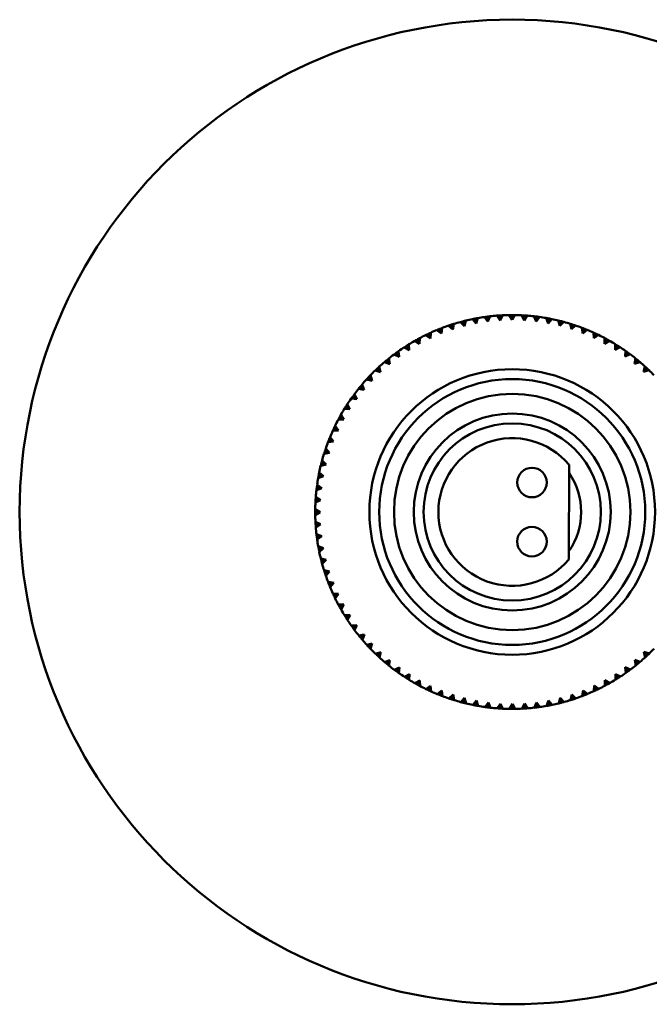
# Model space of a CAD drawing. Header units: millimetres. Extents: x 122 to 1973, y 56 to 2939.
# Tile 15 of 29: x 540 to 604, y 322 to 422. Entities that reach past the tile are written whole.
import ezdxf

# ---------------------------------------------------------------- set-up
doc = ezdxf.new("R2010")
doc.units = ezdxf.units.MM
doc.header["$LTSCALE"] = 10
doc.layers.add('Widoczne (ISO)', color=7, linetype='Continuous', lineweight=50)

msp = doc.modelspace()

# ---------------------------------------------------------------- linework, layer by layer
at = {"layer": 'Widoczne (ISO)'}
for p, q in [((585.55, 391.05), (585.4, 390.5)), ((586.59, 390.77), (586.22, 391.2)), ((586.5, 391.26), (586.59, 390.77)), ((586.78, 391.31), (586.59, 390.77)), ((587.8, 390.96), (587.46, 391.42)), ((587.74, 391.46), (587.8, 390.96)), ((588.03, 391.49), (587.8, 390.96)), ((589.02, 391.08), (588.7, 391.56)), ((588.99, 391.58), (589.02, 391.08)), ((589.28, 391.59), (589.02, 391.08)), ((590.25, 391.12), (589.96, 391.61)), ((590.53, 391.62), (590.25, 391.12)), ((590.25, 391.12), (590.25, 391.62)), ((591.47, 391.08), (591.22, 391.59)), ((591.5, 391.58), (591.47, 391.08)), ((591.79, 391.56), (591.47, 391.08)), ((592.69, 390.97), (592.47, 391.5)), ((592.75, 391.46), (592.69, 390.97)), ((593.04, 391.42), (592.69, 390.97)), ((593.9, 390.77), (593.71, 391.32)), ((594, 391.27), (593.9, 390.77)), ((594.28, 391.21), (593.9, 390.77)), ((595.1, 390.51), (594.94, 391.06)), ((583.07, 389.74), (582.62, 390.1)), ((582.89, 390.21), (583.07, 389.74)), ((583.15, 390.31), (583.07, 389.74)), ((584.22, 390.16), (583.8, 390.54)), ((584.07, 390.63), (584.22, 390.16)), ((584.34, 390.72), (584.22, 390.16)), ((585.4, 390.5), (585, 390.91)), ((585.27, 390.98), (585.4, 390.5)), ((595.22, 390.99), (595.1, 390.51)), ((595.5, 390.92), (595.1, 390.51)), ((596.27, 390.17), (596.15, 390.73)), ((596.43, 390.64), (596.27, 390.17)), ((596.7, 390.55), (596.27, 390.17)), ((597.43, 389.75), (597.34, 390.32)), ((597.61, 390.22), (597.43, 389.75)), ((597.88, 390.11), (597.43, 389.75)), ((580.61, 389.14), (580.86, 388.7)), ((580.87, 389.27), (580.86, 388.7)), ((581.95, 389.25), (581.47, 389.58)), ((581.73, 389.71), (581.95, 389.25)), ((581.99, 389.83), (581.95, 389.25)), ((598.55, 389.27), (598.5, 389.84)), ((598.76, 389.72), (598.55, 389.27)), ((599.02, 389.6), (598.55, 389.27)), ((599.64, 388.71), (599.63, 389.29)), ((599.88, 389.15), (599.64, 388.71)), ((600.14, 389.01), (599.64, 388.71)), ((579.8, 388.07), (579.29, 388.34)), ((579.53, 388.49), (579.8, 388.07)), ((579.78, 388.65), (579.8, 388.07)), ((580.86, 388.7), (580.36, 388.99)), ((600.7, 388.09), (600.72, 388.66)), ((600.97, 388.51), (600.7, 388.09)), ((601.21, 388.36), (600.7, 388.09)), ((577.5, 387.02), (577.82, 386.63)), ((577.73, 387.2), (577.82, 386.63)), ((578.79, 387.38), (578.26, 387.62)), ((578.49, 387.79), (578.79, 387.38)), ((578.73, 387.96), (578.79, 387.38)), ((601.71, 387.4), (601.77, 387.97)), ((602.01, 387.81), (601.71, 387.4)), ((602.24, 387.64), (601.71, 387.4)), ((602.68, 386.65), (602.78, 387.22)), ((603, 387.04), (602.68, 386.65)), ((576.56, 386.19), (576.9, 385.82)), ((576.77, 386.38), (576.9, 385.82)), ((577.82, 386.63), (577.28, 386.83)), ((603.22, 386.85), (602.68, 386.65)), ((603.6, 385.84), (603.73, 386.4)), ((603.94, 386.21), (603.6, 385.84)), ((604.15, 386.01), (603.6, 385.84)), ((576.04, 384.95), (575.48, 385.08)), ((575.67, 385.3), (576.04, 384.95)), ((575.87, 385.5), (576.04, 384.95)), ((576.9, 385.82), (576.35, 385.99)), ((575.23, 384.03), (574.66, 384.13)), ((574.84, 384.35), (575.23, 384.03)), ((575.03, 384.57), (575.23, 384.03)), ((574.48, 383.07), (573.91, 383.13)), ((574.07, 383.36), (574.48, 383.07)), ((574.24, 383.59), (574.48, 383.07)), ((573.79, 382.05), (573.22, 382.08)), ((573.37, 382.32), (573.79, 382.05)), ((573.52, 382.56), (573.79, 382.05)), ((572.73, 381.24), (573.17, 381)), ((572.87, 381.49), (573.17, 381)), ((572.16, 380.12), (572.61, 379.91)), ((572.28, 380.38), (572.61, 379.91)), ((573.17, 381), (572.59, 380.98)), ((571.77, 379.23), (572.13, 378.78)), ((572.61, 379.91), (572.04, 379.86)), ((571.33, 378.05), (571.71, 377.63)), ((572.13, 378.78), (571.56, 378.7)), ((571.66, 378.96), (572.13, 378.78)), ((571.71, 377.63), (571.15, 377.51)), ((571.24, 377.78), (571.71, 377.63)), ((571.37, 376.45), (570.82, 376.3)), ((570.89, 376.57), (571.37, 376.45)), ((570.96, 376.85), (571.37, 376.45)), ((596.03, 376.41), (596.01, 366.8)), ((571.11, 375.26), (570.56, 375.07)), ((570.62, 375.35), (571.11, 375.26)), ((570.67, 375.63), (571.11, 375.26)), ((570.92, 374.05), (570.39, 373.82)), ((570.42, 374.11), (570.92, 374.05)), ((570.46, 374.39), (570.92, 374.05)), ((570.32, 373.14), (570.8, 372.83)), ((570.8, 372.83), (570.29, 372.57)), ((570.3, 372.86), (570.8, 372.83)), ((570.26, 371.6), (570.76, 371.6)), ((570.27, 371.89), (570.76, 371.6)), ((570.76, 371.6), (570.27, 371.31)), ((570.29, 370.63), (570.8, 370.38)), ((570.3, 370.34), (570.8, 370.38)), ((570.8, 370.38), (570.32, 370.06)), ((570.39, 369.38), (570.92, 369.16)), ((570.42, 369.09), (570.92, 369.16)), ((570.92, 369.16), (570.46, 368.81)), ((570.57, 368.14), (571.11, 367.95)), ((570.62, 367.85), (571.11, 367.95)), ((571.11, 367.95), (570.68, 367.57)), ((570.83, 366.91), (571.38, 366.75)), ((570.9, 366.63), (571.38, 366.75)), ((571.38, 366.75), (570.97, 366.35)), ((571.16, 365.7), (571.72, 365.58)), ((571.25, 365.42), (571.72, 365.58)), ((571.72, 365.58), (571.34, 365.15)), ((571.57, 364.51), (572.14, 364.42)), ((571.67, 364.24), (572.14, 364.42)), ((572.14, 364.42), (571.78, 363.97)), ((572.05, 363.35), (572.63, 363.3)), ((572.17, 363.09), (572.63, 363.3)), ((572.63, 363.3), (572.3, 362.83)), ((572.61, 362.22), (573.18, 362.21)), ((572.75, 361.97), (573.18, 362.21)), ((573.18, 362.21), (572.89, 361.72)), ((573.23, 361.13), (573.81, 361.15)), ((573.39, 360.89), (573.81, 361.15)), ((573.81, 361.15), (573.54, 360.65)), ((573.93, 360.08), (574.5, 360.14)), ((574.09, 359.85), (574.5, 360.14)), ((574.5, 360.14), (574.26, 359.62)), ((574.68, 359.08), (575.25, 359.17)), ((574.86, 358.86), (575.25, 359.17)), ((575.25, 359.17), (575.05, 358.64)), ((575.5, 358.12), (576.06, 358.26)), ((575.7, 357.91), (576.06, 358.26)), ((576.06, 358.26), (575.89, 357.71)), ((576.38, 357.22), (576.93, 357.39)), ((576.59, 357.03), (576.93, 357.39)), ((576.93, 357.39), (576.8, 356.83)), ((603.97, 357.05), (603.62, 357.41)), ((603.76, 356.85), (603.62, 357.41)), ((603.62, 357.41), (604.18, 357.25)), ((577.31, 356.38), (577.85, 356.58)), ((577.53, 356.2), (577.85, 356.58)), ((577.85, 356.58), (577.75, 356.01)), ((603.03, 356.22), (602.71, 356.6)), ((602.8, 356.04), (602.71, 356.6)), ((602.71, 356.6), (603.25, 356.4)), ((578.29, 355.6), (578.82, 355.83)), ((578.52, 355.43), (578.82, 355.83)), ((578.82, 355.83), (578.76, 355.26)), ((579.32, 354.88), (579.83, 355.14)), ((579.56, 354.72), (579.83, 355.14)), ((579.83, 355.14), (579.81, 354.57)), ((600.99, 354.74), (600.73, 355.16)), ((600.75, 354.59), (600.73, 355.16)), ((600.73, 355.16), (601.24, 354.9)), ((602.03, 355.45), (601.74, 355.85)), ((601.8, 355.28), (601.74, 355.85)), ((601.74, 355.85), (602.26, 355.62)), ((580.39, 354.22), (580.88, 354.52)), ((580.64, 354.08), (580.88, 354.52)), ((580.88, 354.52), (580.9, 353.95)), ((599.66, 353.96), (599.67, 354.54)), ((599.91, 354.1), (599.67, 354.54)), ((599.67, 354.54), (600.16, 354.24)), ((581.5, 353.64), (581.98, 353.97)), ((581.76, 353.51), (581.98, 353.97)), ((581.98, 353.97), (582.02, 353.39)), ((582.65, 353.12), (583.1, 353.48)), ((582.92, 353.02), (583.1, 353.48)), ((583.1, 353.48), (583.19, 352.91)), ((583.83, 352.68), (584.25, 353.07)), ((584.1, 352.59), (584.25, 353.07)), ((584.25, 353.07), (584.37, 352.5)), ((596.19, 352.51), (596.31, 353.08)), ((596.46, 352.6), (596.31, 353.08)), ((596.31, 353.08), (596.73, 352.69)), ((597.37, 352.92), (597.46, 353.49)), ((597.64, 353.03), (597.46, 353.49)), ((597.46, 353.49), (597.91, 353.14)), ((598.53, 353.41), (598.58, 353.98)), ((598.79, 353.53), (598.58, 353.98)), ((598.58, 353.98), (599.05, 353.65)), ((585.03, 352.31), (585.43, 352.73)), ((585.31, 352.24), (585.43, 352.73)), ((585.43, 352.73), (585.59, 352.17)), ((586.25, 352.02), (586.63, 352.46)), ((586.53, 351.97), (586.63, 352.46)), ((586.63, 352.46), (586.82, 351.92)), ((587.49, 351.81), (587.84, 352.27)), ((587.77, 351.77), (587.84, 352.27)), ((587.84, 352.27), (588.06, 351.74)), ((588.74, 351.68), (589.06, 352.15)), ((589.02, 351.66), (589.06, 352.15)), ((589.06, 352.15), (589.31, 351.64)), ((589.99, 351.62), (590.28, 352.12)), ((590.28, 351.62), (590.28, 352.12)), ((590.28, 352.12), (590.57, 351.62)), ((591.25, 351.64), (591.5, 352.16)), ((591.54, 351.66), (591.5, 352.16)), ((591.5, 352.16), (591.82, 351.68)), ((592.5, 351.74), (592.72, 352.27)), ((592.79, 351.78), (592.72, 352.27)), ((592.72, 352.27), (593.07, 351.82)), ((593.75, 351.92), (593.93, 352.47)), ((594.03, 351.97), (593.93, 352.47)), ((593.93, 352.47), (594.31, 352.03)), ((594.98, 352.18), (595.13, 352.73)), ((595.25, 352.25), (595.13, 352.73)), ((595.13, 352.73), (595.53, 352.32))]:
    msp.add_line(p, q, dxfattribs=at)
for centre, radius in [((590.26, 371.62), 50), ((590.26, 371.62), 14.5), ((590.26, 371.62), 13.5), ((590.26, 371.62), 12), ((590.26, 371.62), 10), ((590.26, 371.62), 9), ((592.27, 374.61), 1.5), ((592.26, 368.61), 1.5)]:
    msp.add_circle(centre, radius, dxfattribs=at)
for radius, start, end in [(20, 101.6715, 103.6243), (20, 98.0715, 100.0243), (20, 94.4715, 96.4243), (20, 90.8715, 92.8243), (20, 87.2715, 89.2243), (20, 83.6715, 85.6243), (20, 80.0715, 82.0243), (20, 76.4715, 78.4243), (20, 112.4715, 114.4243), (20, 108.8715, 110.8243), (20, 105.2715, 107.2243), (20, 72.8715, 74.8243), (20, 69.2715, 71.2243), (20, 65.6715, 67.6243), (20, 116.0715, 118.0243), (20, 62.0715, 64.0243), (20, 58.4715, 60.4243), (20, 123.2715, 125.2243), (20, 119.6715, 121.6243), (20, 54.8715, 56.8243), (20, 126.8715, 128.8243), (20, 51.2715, 53.2243), (20, 130.4715, 132.4243), (20, 47.6715, 49.6243), (20, 44.0715, 46.0243), (20, 137.6715, 139.6243), (20, 134.0715, 136.0243), (20, 141.2715, 143.2243), (20, 144.8715, 146.8243), (20, 148.4715, 150.4243), (20, 152.0715, 154.0243), (20, 155.6715, 157.6243), (7.5, 39.7601, 320.065), (20, 159.2715, 161.2243), (20, 162.8715, 164.8243), (20, 166.4715, 168.4243), (20, 170.0715, 172.0243), (7, 325.2576, 34.5674), (20, 173.6715, 175.6243), (20, 177.2715, 179.2243), (20, 180.8715, 182.8243), (20, 184.4715, 186.4243), (20, 188.0715, 190.0243), (20, 191.6715, 193.6243), (20, 195.2715, 197.2243), (20, 198.8715, 200.8243), (20, 202.4715, 204.4243), (20, 206.0715, 208.0243), (20, 209.6715, 211.6243), (20, 213.2715, 215.2243), (20, 216.8715, 218.8243), (20, 220.4715, 222.4243), (20, 224.0715, 226.0243), (20, 314.0715, 316.0243), (20, 227.6715, 229.6243), (20, 231.2715, 233.2243), (20, 306.8715, 308.8243), (20, 310.4715, 312.4243), (20, 234.8715, 236.8243), (20, 303.2715, 305.2243), (20, 238.4715, 240.4243), (20, 299.6715, 301.6243), (20, 242.0715, 244.0243), (20, 245.6715, 247.6243), (20, 292.4715, 294.4243), (20, 296.0715, 298.0243), (20, 249.2715, 251.2243), (20, 252.8715, 254.8243), (20, 256.4715, 258.4243), (20, 281.6715, 283.6243), (20, 285.2715, 287.2243), (20, 288.8715, 290.8243), (20, 260.0715, 262.0243), (20, 263.6715, 265.6243), (20, 267.2715, 269.2243), (20, 270.8715, 272.8243), (20, 274.4715, 276.4243), (20, 278.0715, 280.0243)]:
    msp.add_arc((590.26, 371.62), radius, start, end, dxfattribs=at)
for points, knots in [([(585.27, 390.98), (585.29, 390.99), (585.3, 390.99), (585.39, 391.02), (585.47, 391.04), (585.55, 391.05)], [0.05804162, 0.05804162, 0.05804162, 0.05804162, 0.06605559, 0.06605559, 0.11615352, 0.11615352, 0.11615352, 0.11615352]), ([(586.22, 391.2), (586.3, 391.22), (586.38, 391.24), (586.47, 391.25), (586.49, 391.26), (586.5, 391.26)], [0.01597845, 0.01597845, 0.01597845, 0.01597845, 0.06606705, 0.06606705, 0.07409033, 0.07409033, 0.07409033, 0.07409033]), ([(586.5, 391.26), (586.51, 391.26), (586.53, 391.26), (586.62, 391.28), (586.7, 391.3), (586.78, 391.31)], [0.05804162, 0.05804162, 0.05804162, 0.05804162, 0.06605559, 0.06605559, 0.11615352, 0.11615352, 0.11615352, 0.11615352]), ([(587.46, 391.42), (587.54, 391.43), (587.62, 391.44), (587.71, 391.45), (587.73, 391.46), (587.74, 391.46)], [0.01597845, 0.01597845, 0.01597845, 0.01597845, 0.06606705, 0.06606705, 0.07409033, 0.07409033, 0.07409033, 0.07409033]), ([(587.74, 391.46), (587.75, 391.46), (587.77, 391.46), (587.86, 391.47), (587.94, 391.48), (588.03, 391.49)], [0.05804162, 0.05804162, 0.05804162, 0.05804162, 0.06605559, 0.06605559, 0.11615352, 0.11615352, 0.11615352, 0.11615352]), ([(588.7, 391.56), (588.79, 391.56), (588.87, 391.57), (588.97, 391.58), (588.98, 391.58), (588.99, 391.58)], [0.01597845, 0.01597845, 0.01597845, 0.01597845, 0.06606705, 0.06606705, 0.07409033, 0.07409033, 0.07409033, 0.07409033]), ([(591.5, 391.58), (591.52, 391.58), (591.53, 391.58), (591.63, 391.57), (591.71, 391.57), (591.79, 391.56)], [0.05804162, 0.05804162, 0.05804162, 0.05804162, 0.06605559, 0.06605559, 0.11615352, 0.11615352, 0.11615352, 0.11615352]), ([(592.47, 391.5), (592.55, 391.49), (592.63, 391.48), (592.73, 391.46), (592.74, 391.46), (592.75, 391.46)], [0.01597845, 0.01597845, 0.01597845, 0.01597845, 0.06606705, 0.06606705, 0.07409033, 0.07409033, 0.07409033, 0.07409033]), ([(592.75, 391.46), (592.77, 391.46), (592.78, 391.46), (592.88, 391.45), (592.96, 391.44), (593.04, 391.42)], [0.05804162, 0.05804162, 0.05804162, 0.05804162, 0.06605559, 0.06605559, 0.11615352, 0.11615352, 0.11615352, 0.11615352]), ([(593.71, 391.32), (593.79, 391.3), (593.87, 391.29), (593.97, 391.27), (593.98, 391.27), (594, 391.27)], [0.01597845, 0.01597845, 0.01597845, 0.01597845, 0.06606705, 0.06606705, 0.07409033, 0.07409033, 0.07409033, 0.07409033]), ([(594, 391.27), (594.01, 391.26), (594.02, 391.26), (594.12, 391.24), (594.2, 391.23), (594.28, 391.21)], [0.05804162, 0.05804162, 0.05804162, 0.05804162, 0.06605559, 0.06605559, 0.11615352, 0.11615352, 0.11615352, 0.11615352]), ([(594.94, 391.06), (595.02, 391.04), (595.1, 391.02), (595.2, 391), (595.21, 391), (595.22, 390.99)], [0.01597845, 0.01597845, 0.01597845, 0.01597845, 0.06606705, 0.06606705, 0.07409033, 0.07409033, 0.07409033, 0.07409033]), ([(582.62, 390.1), (582.7, 390.13), (582.77, 390.16), (582.86, 390.2), (582.87, 390.2), (582.89, 390.21)], [0.01597845, 0.01597845, 0.01597845, 0.01597845, 0.06606705, 0.06606705, 0.07409033, 0.07409033, 0.07409033, 0.07409033]), ([(582.89, 390.21), (582.9, 390.21), (582.91, 390.22), (583, 390.25), (583.08, 390.28), (583.15, 390.31)], [0.05804162, 0.05804162, 0.05804162, 0.05804162, 0.06605559, 0.06605559, 0.11615352, 0.11615352, 0.11615352, 0.11615352]), ([(583.8, 390.54), (583.87, 390.57), (583.95, 390.6), (584.04, 390.63), (584.06, 390.63), (584.07, 390.63)], [0.01597845, 0.01597845, 0.01597845, 0.01597845, 0.06606705, 0.06606705, 0.07409033, 0.07409033, 0.07409033, 0.07409033]), ([(584.07, 390.63), (584.08, 390.64), (584.09, 390.64), (584.18, 390.67), (584.26, 390.7), (584.34, 390.72)], [0.05804162, 0.05804162, 0.05804162, 0.05804162, 0.06605559, 0.06605559, 0.11615352, 0.11615352, 0.11615352, 0.11615352]), ([(585, 390.91), (585.08, 390.93), (585.16, 390.95), (585.25, 390.98), (585.26, 390.98), (585.27, 390.98)], [0.01597845, 0.01597845, 0.01597845, 0.01597845, 0.06606705, 0.06606705, 0.07409033, 0.07409033, 0.07409033, 0.07409033]), ([(595.22, 390.99), (595.23, 390.99), (595.25, 390.99), (595.34, 390.96), (595.42, 390.94), (595.5, 390.92)], [0.05804162, 0.05804162, 0.05804162, 0.05804162, 0.06605559, 0.06605559, 0.11615352, 0.11615352, 0.11615352, 0.11615352]), ([(596.15, 390.73), (596.23, 390.71), (596.31, 390.68), (596.4, 390.65), (596.42, 390.65), (596.43, 390.64)], [0.01597845, 0.01597845, 0.01597845, 0.01597845, 0.06606705, 0.06606705, 0.07409033, 0.07409033, 0.07409033, 0.07409033]), ([(596.43, 390.64), (596.44, 390.64), (596.45, 390.64), (596.54, 390.61), (596.62, 390.58), (596.7, 390.55)], [0.05804162, 0.05804162, 0.05804162, 0.05804162, 0.06605559, 0.06605559, 0.11615352, 0.11615352, 0.11615352, 0.11615352]), ([(597.34, 390.32), (597.42, 390.29), (597.5, 390.26), (597.59, 390.23), (597.6, 390.22), (597.61, 390.22)], [0.01597845, 0.01597845, 0.01597845, 0.01597845, 0.06606705, 0.06606705, 0.07409033, 0.07409033, 0.07409033, 0.07409033]), ([(597.61, 390.22), (597.62, 390.21), (597.64, 390.21), (597.72, 390.17), (597.8, 390.14), (597.88, 390.11)], [0.05804162, 0.05804162, 0.05804162, 0.05804162, 0.06605559, 0.06605559, 0.11615352, 0.11615352, 0.11615352, 0.11615352]), ([(580.36, 388.99), (580.44, 389.04), (580.51, 389.08), (580.59, 389.12), (580.6, 389.13), (580.61, 389.14)], [0.01597845, 0.01597845, 0.01597845, 0.01597845, 0.06606705, 0.06606705, 0.07409033, 0.07409033, 0.07409033, 0.07409033]), ([(580.61, 389.14), (580.63, 389.14), (580.64, 389.15), (580.72, 389.19), (580.79, 389.23), (580.87, 389.27)], [0.05804162, 0.05804162, 0.05804162, 0.05804162, 0.06605559, 0.06605559, 0.11615352, 0.11615352, 0.11615352, 0.11615352]), ([(581.47, 389.58), (581.55, 389.62), (581.62, 389.65), (581.71, 389.7), (581.72, 389.7), (581.73, 389.71)], [0.01597845, 0.01597845, 0.01597845, 0.01597845, 0.06606705, 0.06606705, 0.07409033, 0.07409033, 0.07409033, 0.07409033]), ([(581.73, 389.71), (581.75, 389.71), (581.76, 389.72), (581.84, 389.76), (581.92, 389.79), (581.99, 389.83)], [0.05804162, 0.05804162, 0.05804162, 0.05804162, 0.06605559, 0.06605559, 0.11615352, 0.11615352, 0.11615352, 0.11615352]), ([(598.5, 389.84), (598.58, 389.81), (598.65, 389.77), (598.74, 389.73), (598.75, 389.73), (598.76, 389.72)], [0.01597845, 0.01597845, 0.01597845, 0.01597845, 0.06606705, 0.06606705, 0.07409033, 0.07409033, 0.07409033, 0.07409033]), ([(598.76, 389.72), (598.78, 389.72), (598.79, 389.71), (598.88, 389.67), (598.95, 389.63), (599.02, 389.6)], [0.05804162, 0.05804162, 0.05804162, 0.05804162, 0.06605559, 0.06605559, 0.11615352, 0.11615352, 0.11615352, 0.11615352]), ([(599.63, 389.29), (599.7, 389.25), (599.78, 389.21), (599.86, 389.16), (599.87, 389.16), (599.88, 389.15)], [0.01597845, 0.01597845, 0.01597845, 0.01597845, 0.06606705, 0.06606705, 0.07409033, 0.07409033, 0.07409033, 0.07409033]), ([(599.88, 389.15), (599.9, 389.15), (599.91, 389.14), (599.99, 389.09), (600.06, 389.05), (600.14, 389.01)], [0.05804162, 0.05804162, 0.05804162, 0.05804162, 0.06605559, 0.06605559, 0.11615352, 0.11615352, 0.11615352, 0.11615352]), ([(579.29, 388.34), (579.36, 388.38), (579.43, 388.43), (579.51, 388.48), (579.52, 388.49), (579.53, 388.49)], [0.01597845, 0.01597845, 0.01597845, 0.01597845, 0.06606705, 0.06606705, 0.07409033, 0.07409033, 0.07409033, 0.07409033]), ([(579.53, 388.49), (579.54, 388.5), (579.56, 388.51), (579.64, 388.56), (579.71, 388.6), (579.78, 388.65)], [0.05804162, 0.05804162, 0.05804162, 0.05804162, 0.06605559, 0.06605559, 0.11615352, 0.11615352, 0.11615352, 0.11615352]), ([(600.72, 388.66), (600.79, 388.62), (600.86, 388.58), (600.94, 388.53), (600.96, 388.52), (600.97, 388.51)], [0.01597845, 0.01597845, 0.01597845, 0.01597845, 0.06606705, 0.06606705, 0.07409033, 0.07409033, 0.07409033, 0.07409033]), ([(600.97, 388.51), (600.98, 388.51), (600.99, 388.5), (601.07, 388.45), (601.14, 388.4), (601.21, 388.36)], [0.05804162, 0.05804162, 0.05804162, 0.05804162, 0.06605559, 0.06605559, 0.11615352, 0.11615352, 0.11615352, 0.11615352]), ([(577.28, 386.83), (577.35, 386.89), (577.41, 386.94), (577.48, 387), (577.49, 387.01), (577.5, 387.02)], [0.01597845, 0.01597845, 0.01597845, 0.01597845, 0.06606705, 0.06606705, 0.07409033, 0.07409033, 0.07409033, 0.07409033]), ([(577.5, 387.02), (577.51, 387.03), (577.52, 387.03), (577.6, 387.09), (577.66, 387.15), (577.73, 387.2)], [0.05804162, 0.05804162, 0.05804162, 0.05804162, 0.06605559, 0.06605559, 0.11615352, 0.11615352, 0.11615352, 0.11615352]), ([(578.26, 387.62), (578.33, 387.67), (578.4, 387.72), (578.47, 387.77), (578.48, 387.78), (578.49, 387.79)], [0.01597845, 0.01597845, 0.01597845, 0.01597845, 0.06606705, 0.06606705, 0.07409033, 0.07409033, 0.07409033, 0.07409033]), ([(578.49, 387.79), (578.51, 387.8), (578.52, 387.8), (578.59, 387.86), (578.66, 387.91), (578.73, 387.96)], [0.05804162, 0.05804162, 0.05804162, 0.05804162, 0.06605559, 0.06605559, 0.11615352, 0.11615352, 0.11615352, 0.11615352]), ([(601.77, 387.97), (601.84, 387.93), (601.91, 387.88), (601.98, 387.82), (602, 387.82), (602.01, 387.81)], [0.01597845, 0.01597845, 0.01597845, 0.01597845, 0.06606705, 0.06606705, 0.07409033, 0.07409033, 0.07409033, 0.07409033]), ([(602.01, 387.81), (602.02, 387.8), (602.03, 387.79), (602.11, 387.74), (602.17, 387.69), (602.24, 387.64)], [0.05804162, 0.05804162, 0.05804162, 0.05804162, 0.06605559, 0.06605559, 0.11615352, 0.11615352, 0.11615352, 0.11615352]), ([(602.78, 387.22), (602.84, 387.17), (602.91, 387.12), (602.98, 387.06), (602.99, 387.05), (603, 387.04)], [0.01597845, 0.01597845, 0.01597845, 0.01597845, 0.06606705, 0.06606705, 0.07409033, 0.07409033, 0.07409033, 0.07409033]), ([(603, 387.04), (603.01, 387.03), (603.02, 387.02), (603.09, 386.96), (603.16, 386.91), (603.22, 386.85)], [0.05804162, 0.05804162, 0.05804162, 0.05804162, 0.06605559, 0.06605559, 0.11615352, 0.11615352, 0.11615352, 0.11615352]), ([(576.35, 385.99), (576.41, 386.04), (576.47, 386.1), (576.54, 386.17), (576.55, 386.18), (576.56, 386.19)], [0.01597845, 0.01597845, 0.01597845, 0.01597845, 0.06606705, 0.06606705, 0.07409033, 0.07409033, 0.07409033, 0.07409033]), ([(576.56, 386.19), (576.57, 386.19), (576.58, 386.2), (576.65, 386.27), (576.71, 386.32), (576.77, 386.38)], [0.05804162, 0.05804162, 0.05804162, 0.05804162, 0.06605559, 0.06605559, 0.11615352, 0.11615352, 0.11615352, 0.11615352]), ([(603.73, 386.4), (603.79, 386.35), (603.85, 386.29), (603.92, 386.23), (603.93, 386.22), (603.94, 386.21)], [0.01597845, 0.01597845, 0.01597845, 0.01597845, 0.06606705, 0.06606705, 0.07409033, 0.07409033, 0.07409033, 0.07409033]), ([(603.94, 386.21), (603.95, 386.2), (603.96, 386.19), (604.03, 386.12), (604.09, 386.07), (604.15, 386.01)], [0.05804162, 0.05804162, 0.05804162, 0.05804162, 0.06605559, 0.06605559, 0.11615352, 0.11615352, 0.11615352, 0.11615352]), ([(575.48, 385.08), (575.53, 385.15), (575.59, 385.21), (575.66, 385.28), (575.66, 385.29), (575.67, 385.3)], [0.01597845, 0.01597845, 0.01597845, 0.01597845, 0.06606705, 0.06606705, 0.07409033, 0.07409033, 0.07409033, 0.07409033]), ([(575.67, 385.3), (575.68, 385.31), (575.69, 385.32), (575.76, 385.39), (575.81, 385.44), (575.87, 385.5)], [0.05804162, 0.05804162, 0.05804162, 0.05804162, 0.06605559, 0.06605559, 0.11615352, 0.11615352, 0.11615352, 0.11615352]), ([(574.66, 384.13), (574.71, 384.19), (574.77, 384.26), (574.83, 384.33), (574.83, 384.34), (574.84, 384.35)], [0.01597845, 0.01597845, 0.01597845, 0.01597845, 0.06606705, 0.06606705, 0.07409033, 0.07409033, 0.07409033, 0.07409033]), ([(574.84, 384.35), (574.85, 384.36), (574.86, 384.37), (574.92, 384.45), (574.97, 384.51), (575.03, 384.57)], [0.05804162, 0.05804162, 0.05804162, 0.05804162, 0.06605559, 0.06605559, 0.11615352, 0.11615352, 0.11615352, 0.11615352]), ([(573.91, 383.13), (573.95, 383.19), (574, 383.26), (574.06, 383.34), (574.07, 383.35), (574.07, 383.36)], [0.01597845, 0.01597845, 0.01597845, 0.01597845, 0.06606705, 0.06606705, 0.07409033, 0.07409033, 0.07409033, 0.07409033]), ([(574.07, 383.36), (574.08, 383.37), (574.09, 383.38), (574.15, 383.46), (574.19, 383.52), (574.24, 383.59)], [0.05804162, 0.05804162, 0.05804162, 0.05804162, 0.06605559, 0.06605559, 0.11615352, 0.11615352, 0.11615352, 0.11615352]), ([(573.22, 382.08), (573.26, 382.15), (573.3, 382.22), (573.35, 382.3), (573.36, 382.31), (573.37, 382.32)], [0.01597845, 0.01597845, 0.01597845, 0.01597845, 0.06606705, 0.06606705, 0.07409033, 0.07409033, 0.07409033, 0.07409033]), ([(573.37, 382.32), (573.38, 382.33), (573.38, 382.34), (573.43, 382.42), (573.48, 382.49), (573.52, 382.56)], [0.05804162, 0.05804162, 0.05804162, 0.05804162, 0.06605559, 0.06605559, 0.11615352, 0.11615352, 0.11615352, 0.11615352]), ([(572.59, 380.98), (572.63, 381.06), (572.67, 381.13), (572.72, 381.21), (572.72, 381.23), (572.73, 381.24)], [0.01597845, 0.01597845, 0.01597845, 0.01597845, 0.06606705, 0.06606705, 0.07409033, 0.07409033, 0.07409033, 0.07409033]), ([(572.73, 381.24), (572.74, 381.25), (572.74, 381.26), (572.79, 381.34), (572.83, 381.42), (572.87, 381.49)], [0.05804162, 0.05804162, 0.05804162, 0.05804162, 0.06605559, 0.06605559, 0.11615352, 0.11615352, 0.11615352, 0.11615352]), ([(572.04, 379.86), (572.07, 379.93), (572.11, 380.01), (572.15, 380.09), (572.15, 380.11), (572.16, 380.12)], [0.01597845, 0.01597845, 0.01597845, 0.01597845, 0.06606705, 0.06606705, 0.07409033, 0.07409033, 0.07409033, 0.07409033]), ([(572.16, 380.12), (572.17, 380.13), (572.17, 380.14), (572.21, 380.23), (572.25, 380.3), (572.28, 380.38)], [0.05804162, 0.05804162, 0.05804162, 0.05804162, 0.06605559, 0.06605559, 0.11615352, 0.11615352, 0.11615352, 0.11615352]), ([(571.66, 378.96), (571.67, 378.98), (571.67, 378.99), (571.71, 379.08), (571.74, 379.15), (571.77, 379.23)], [0.05804162, 0.05804162, 0.05804162, 0.05804162, 0.06605559, 0.06605559, 0.11615352, 0.11615352, 0.11615352, 0.11615352]), ([(571.24, 377.78), (571.24, 377.79), (571.25, 377.81), (571.28, 377.9), (571.3, 377.98), (571.33, 378.05)], [0.05804162, 0.05804162, 0.05804162, 0.05804162, 0.06605559, 0.06605559, 0.11615352, 0.11615352, 0.11615352, 0.11615352]), ([(571.56, 378.7), (571.59, 378.77), (571.62, 378.85), (571.65, 378.94), (571.66, 378.95), (571.66, 378.96)], [0.01597845, 0.01597845, 0.01597845, 0.01597845, 0.06606705, 0.06606705, 0.07409033, 0.07409033, 0.07409033, 0.07409033]), ([(571.15, 377.51), (571.18, 377.59), (571.2, 377.67), (571.23, 377.76), (571.23, 377.77), (571.24, 377.78)], [0.01597845, 0.01597845, 0.01597845, 0.01597845, 0.06606705, 0.06606705, 0.07409033, 0.07409033, 0.07409033, 0.07409033]), ([(570.82, 376.3), (570.84, 376.38), (570.86, 376.46), (570.88, 376.55), (570.88, 376.56), (570.89, 376.57)], [0.01597845, 0.01597845, 0.01597845, 0.01597845, 0.06606705, 0.06606705, 0.07409033, 0.07409033, 0.07409033, 0.07409033]), ([(570.89, 376.57), (570.89, 376.59), (570.89, 376.6), (570.92, 376.69), (570.94, 376.77), (570.96, 376.85)], [0.05804162, 0.05804162, 0.05804162, 0.05804162, 0.06605559, 0.06605559, 0.11615352, 0.11615352, 0.11615352, 0.11615352]), ([(570.56, 375.07), (570.58, 375.15), (570.59, 375.23), (570.61, 375.32), (570.61, 375.34), (570.62, 375.35)], [0.01597845, 0.01597845, 0.01597845, 0.01597845, 0.06606705, 0.06606705, 0.07409033, 0.07409033, 0.07409033, 0.07409033]), ([(570.62, 375.35), (570.62, 375.36), (570.62, 375.37), (570.64, 375.47), (570.65, 375.55), (570.67, 375.63)], [0.05804162, 0.05804162, 0.05804162, 0.05804162, 0.06605559, 0.06605559, 0.11615352, 0.11615352, 0.11615352, 0.11615352]), ([(570.39, 373.82), (570.39, 373.9), (570.4, 373.99), (570.42, 374.08), (570.42, 374.09), (570.42, 374.11)], [0.01597845, 0.01597845, 0.01597845, 0.01597845, 0.06606705, 0.06606705, 0.07409033, 0.07409033, 0.07409033, 0.07409033]), ([(570.42, 374.11), (570.42, 374.12), (570.42, 374.13), (570.44, 374.23), (570.45, 374.31), (570.46, 374.39)], [0.05804162, 0.05804162, 0.05804162, 0.05804162, 0.06605559, 0.06605559, 0.11615352, 0.11615352, 0.11615352, 0.11615352]), ([(570.3, 372.86), (570.3, 372.87), (570.3, 372.88), (570.31, 372.98), (570.32, 373.06), (570.32, 373.14)], [0.05804162, 0.05804162, 0.05804162, 0.05804162, 0.06605559, 0.06605559, 0.11615352, 0.11615352, 0.11615352, 0.11615352]), ([(570.29, 372.57), (570.29, 372.65), (570.29, 372.73), (570.3, 372.83), (570.3, 372.84), (570.3, 372.86)], [0.01597845, 0.01597845, 0.01597845, 0.01597845, 0.06606705, 0.06606705, 0.07409033, 0.07409033, 0.07409033, 0.07409033]), ([(570.26, 371.6), (570.26, 371.61), (570.26, 371.63), (570.26, 371.72), (570.26, 371.81), (570.27, 371.89)], [0.05804162, 0.05804162, 0.05804162, 0.05804162, 0.06605559, 0.06605559, 0.11615352, 0.11615352, 0.11615352, 0.11615352]), ([(570.27, 371.31), (570.27, 371.4), (570.26, 371.48), (570.26, 371.57), (570.26, 371.59), (570.26, 371.6)], [0.01597845, 0.01597845, 0.01597845, 0.01597845, 0.06606705, 0.06606705, 0.07409033, 0.07409033, 0.07409033, 0.07409033]), ([(570.3, 370.34), (570.3, 370.36), (570.3, 370.37), (570.3, 370.47), (570.29, 370.55), (570.29, 370.63)], [0.05804162, 0.05804162, 0.05804162, 0.05804162, 0.06605559, 0.06605559, 0.11615352, 0.11615352, 0.11615352, 0.11615352]), ([(570.32, 370.06), (570.32, 370.14), (570.31, 370.22), (570.31, 370.32), (570.31, 370.33), (570.3, 370.34)], [0.01597845, 0.01597845, 0.01597845, 0.01597845, 0.06606705, 0.06606705, 0.07409033, 0.07409033, 0.07409033, 0.07409033]), ([(570.42, 369.09), (570.42, 369.11), (570.42, 369.12), (570.41, 369.22), (570.4, 369.3), (570.39, 369.38)], [0.05804162, 0.05804162, 0.05804162, 0.05804162, 0.06605559, 0.06605559, 0.11615352, 0.11615352, 0.11615352, 0.11615352]), ([(570.46, 368.81), (570.45, 368.89), (570.44, 368.97), (570.43, 369.07), (570.43, 369.08), (570.42, 369.09)], [0.01597845, 0.01597845, 0.01597845, 0.01597845, 0.06606705, 0.06606705, 0.07409033, 0.07409033, 0.07409033, 0.07409033]), ([(570.62, 367.85), (570.62, 367.87), (570.62, 367.88), (570.6, 367.97), (570.58, 368.05), (570.57, 368.14)], [0.05804162, 0.05804162, 0.05804162, 0.05804162, 0.06605559, 0.06605559, 0.11615352, 0.11615352, 0.11615352, 0.11615352]), ([(570.68, 367.57), (570.66, 367.65), (570.64, 367.73), (570.63, 367.83), (570.62, 367.84), (570.62, 367.85)], [0.01597845, 0.01597845, 0.01597845, 0.01597845, 0.06606705, 0.06606705, 0.07409033, 0.07409033, 0.07409033, 0.07409033]), ([(570.9, 366.63), (570.89, 366.64), (570.89, 366.65), (570.87, 366.75), (570.85, 366.83), (570.83, 366.91)], [0.05804162, 0.05804162, 0.05804162, 0.05804162, 0.06605559, 0.06605559, 0.11615352, 0.11615352, 0.11615352, 0.11615352]), ([(570.97, 366.35), (570.95, 366.43), (570.93, 366.51), (570.9, 366.6), (570.9, 366.61), (570.9, 366.63)], [0.01597845, 0.01597845, 0.01597845, 0.01597845, 0.06606705, 0.06606705, 0.07409033, 0.07409033, 0.07409033, 0.07409033]), ([(571.25, 365.42), (571.24, 365.43), (571.24, 365.45), (571.21, 365.54), (571.19, 365.62), (571.16, 365.7)], [0.05804162, 0.05804162, 0.05804162, 0.05804162, 0.06605559, 0.06605559, 0.11615352, 0.11615352, 0.11615352, 0.11615352]), ([(571.34, 365.15), (571.31, 365.23), (571.29, 365.3), (571.26, 365.4), (571.25, 365.41), (571.25, 365.42)], [0.01597845, 0.01597845, 0.01597845, 0.01597845, 0.06606705, 0.06606705, 0.07409033, 0.07409033, 0.07409033, 0.07409033]), ([(571.67, 364.24), (571.67, 364.25), (571.66, 364.26), (571.63, 364.35), (571.6, 364.43), (571.57, 364.51)], [0.05804162, 0.05804162, 0.05804162, 0.05804162, 0.06605559, 0.06605559, 0.11615352, 0.11615352, 0.11615352, 0.11615352]), ([(571.78, 363.97), (571.75, 364.05), (571.72, 364.13), (571.68, 364.21), (571.68, 364.23), (571.67, 364.24)], [0.01597845, 0.01597845, 0.01597845, 0.01597845, 0.06606705, 0.06606705, 0.07409033, 0.07409033, 0.07409033, 0.07409033]), ([(572.17, 363.09), (572.17, 363.1), (572.16, 363.11), (572.12, 363.2), (572.09, 363.27), (572.05, 363.35)], [0.05804162, 0.05804162, 0.05804162, 0.05804162, 0.06605559, 0.06605559, 0.11615352, 0.11615352, 0.11615352, 0.11615352]), ([(572.3, 362.83), (572.26, 362.9), (572.23, 362.98), (572.19, 363.06), (572.18, 363.07), (572.17, 363.09)], [0.01597845, 0.01597845, 0.01597845, 0.01597845, 0.06606705, 0.06606705, 0.07409033, 0.07409033, 0.07409033, 0.07409033]), ([(572.75, 361.97), (572.74, 361.98), (572.73, 361.99), (572.69, 362.07), (572.65, 362.15), (572.61, 362.22)], [0.05804162, 0.05804162, 0.05804162, 0.05804162, 0.06605559, 0.06605559, 0.11615352, 0.11615352, 0.11615352, 0.11615352]), ([(572.89, 361.72), (572.85, 361.79), (572.81, 361.86), (572.76, 361.94), (572.75, 361.96), (572.75, 361.97)], [0.01597845, 0.01597845, 0.01597845, 0.01597845, 0.06606705, 0.06606705, 0.07409033, 0.07409033, 0.07409033, 0.07409033]), ([(573.39, 360.89), (573.38, 360.9), (573.37, 360.91), (573.32, 360.99), (573.28, 361.06), (573.23, 361.13)], [0.05804162, 0.05804162, 0.05804162, 0.05804162, 0.06605559, 0.06605559, 0.11615352, 0.11615352, 0.11615352, 0.11615352]), ([(573.54, 360.65), (573.5, 360.71), (573.45, 360.78), (573.4, 360.86), (573.39, 360.88), (573.39, 360.89)], [0.01597845, 0.01597845, 0.01597845, 0.01597845, 0.06606705, 0.06606705, 0.07409033, 0.07409033, 0.07409033, 0.07409033]), ([(574.09, 359.85), (574.09, 359.86), (574.08, 359.87), (574.02, 359.95), (573.97, 360.01), (573.93, 360.08)], [0.05804162, 0.05804162, 0.05804162, 0.05804162, 0.06605559, 0.06605559, 0.11615352, 0.11615352, 0.11615352, 0.11615352]), ([(574.26, 359.62), (574.21, 359.68), (574.17, 359.75), (574.11, 359.83), (574.1, 359.84), (574.09, 359.85)], [0.01597845, 0.01597845, 0.01597845, 0.01597845, 0.06606705, 0.06606705, 0.07409033, 0.07409033, 0.07409033, 0.07409033]), ([(574.86, 358.86), (574.86, 358.87), (574.85, 358.88), (574.79, 358.95), (574.73, 359.01), (574.68, 359.08)], [0.05804162, 0.05804162, 0.05804162, 0.05804162, 0.06605559, 0.06605559, 0.11615352, 0.11615352, 0.11615352, 0.11615352]), ([(575.05, 358.64), (575, 358.7), (574.94, 358.76), (574.88, 358.84), (574.87, 358.85), (574.86, 358.86)], [0.01597845, 0.01597845, 0.01597845, 0.01597845, 0.06606705, 0.06606705, 0.07409033, 0.07409033, 0.07409033, 0.07409033]), ([(575.7, 357.91), (575.69, 357.92), (575.68, 357.93), (575.61, 358), (575.56, 358.06), (575.5, 358.12)], [0.05804162, 0.05804162, 0.05804162, 0.05804162, 0.06605559, 0.06605559, 0.11615352, 0.11615352, 0.11615352, 0.11615352]), ([(575.89, 357.71), (575.84, 357.77), (575.78, 357.83), (575.71, 357.89), (575.71, 357.9), (575.7, 357.91)], [0.01597845, 0.01597845, 0.01597845, 0.01597845, 0.06606705, 0.06606705, 0.07409033, 0.07409033, 0.07409033, 0.07409033]), ([(576.59, 357.03), (576.58, 357.04), (576.57, 357.04), (576.5, 357.11), (576.44, 357.17), (576.38, 357.22)], [0.05804162, 0.05804162, 0.05804162, 0.05804162, 0.06605559, 0.06605559, 0.11615352, 0.11615352, 0.11615352, 0.11615352]), ([(576.8, 356.83), (576.74, 356.89), (576.67, 356.94), (576.6, 357.01), (576.59, 357.02), (576.59, 357.03)], [0.01597845, 0.01597845, 0.01597845, 0.01597845, 0.06606705, 0.06606705, 0.07409033, 0.07409033, 0.07409033, 0.07409033]), ([(603.97, 357.05), (603.96, 357.04), (603.95, 357.03), (603.88, 356.97), (603.82, 356.91), (603.76, 356.85)], [0.05804162, 0.05804162, 0.05804162, 0.05804162, 0.06605559, 0.06605559, 0.11615352, 0.11615352, 0.11615352, 0.11615352]), ([(604.18, 357.25), (604.12, 357.19), (604.06, 357.13), (603.99, 357.07), (603.98, 357.06), (603.97, 357.05)], [0.01597845, 0.01597845, 0.01597845, 0.01597845, 0.06606705, 0.06606705, 0.07409033, 0.07409033, 0.07409033, 0.07409033]), ([(577.53, 356.2), (577.52, 356.2), (577.51, 356.21), (577.43, 356.27), (577.37, 356.33), (577.31, 356.38)], [0.05804162, 0.05804162, 0.05804162, 0.05804162, 0.06605559, 0.06605559, 0.11615352, 0.11615352, 0.11615352, 0.11615352]), ([(577.75, 356.01), (577.69, 356.07), (577.62, 356.12), (577.55, 356.18), (577.54, 356.19), (577.53, 356.2)], [0.01597845, 0.01597845, 0.01597845, 0.01597845, 0.06606705, 0.06606705, 0.07409033, 0.07409033, 0.07409033, 0.07409033]), ([(603.03, 356.22), (603.02, 356.21), (603, 356.2), (602.93, 356.14), (602.87, 356.09), (602.8, 356.04)], [0.05804162, 0.05804162, 0.05804162, 0.05804162, 0.06605559, 0.06605559, 0.11615352, 0.11615352, 0.11615352, 0.11615352]), ([(603.25, 356.4), (603.18, 356.35), (603.12, 356.3), (603.05, 356.23), (603.04, 356.23), (603.03, 356.22)], [0.01597845, 0.01597845, 0.01597845, 0.01597845, 0.06606705, 0.06606705, 0.07409033, 0.07409033, 0.07409033, 0.07409033]), ([(578.52, 355.43), (578.51, 355.43), (578.5, 355.44), (578.42, 355.5), (578.36, 355.55), (578.29, 355.6)], [0.05804162, 0.05804162, 0.05804162, 0.05804162, 0.06605559, 0.06605559, 0.11615352, 0.11615352, 0.11615352, 0.11615352]), ([(578.76, 355.26), (578.69, 355.31), (578.62, 355.36), (578.54, 355.41), (578.53, 355.42), (578.52, 355.43)], [0.01597845, 0.01597845, 0.01597845, 0.01597845, 0.06606705, 0.06606705, 0.07409033, 0.07409033, 0.07409033, 0.07409033]), ([(602.03, 355.45), (602.02, 355.44), (602.01, 355.43), (601.93, 355.37), (601.87, 355.33), (601.8, 355.28)], [0.05804162, 0.05804162, 0.05804162, 0.05804162, 0.06605559, 0.06605559, 0.11615352, 0.11615352, 0.11615352, 0.11615352]), ([(602.26, 355.62), (602.2, 355.57), (602.13, 355.52), (602.05, 355.46), (602.04, 355.45), (602.03, 355.45)], [0.01597845, 0.01597845, 0.01597845, 0.01597845, 0.06606705, 0.06606705, 0.07409033, 0.07409033, 0.07409033, 0.07409033]), ([(579.56, 354.72), (579.55, 354.73), (579.54, 354.74), (579.46, 354.79), (579.39, 354.83), (579.32, 354.88)], [0.05804162, 0.05804162, 0.05804162, 0.05804162, 0.06605559, 0.06605559, 0.11615352, 0.11615352, 0.11615352, 0.11615352]), ([(579.81, 354.57), (579.74, 354.61), (579.66, 354.66), (579.58, 354.71), (579.57, 354.71), (579.56, 354.72)], [0.01597845, 0.01597845, 0.01597845, 0.01597845, 0.06606705, 0.06606705, 0.07409033, 0.07409033, 0.07409033, 0.07409033]), ([(580.64, 354.08), (580.63, 354.09), (580.62, 354.1), (580.54, 354.14), (580.46, 354.18), (580.39, 354.22)], [0.05804162, 0.05804162, 0.05804162, 0.05804162, 0.06605559, 0.06605559, 0.11615352, 0.11615352, 0.11615352, 0.11615352]), ([(580.9, 353.95), (580.82, 353.99), (580.75, 354.02), (580.67, 354.07), (580.66, 354.08), (580.64, 354.08)], [0.01597845, 0.01597845, 0.01597845, 0.01597845, 0.06606705, 0.06606705, 0.07409033, 0.07409033, 0.07409033, 0.07409033]), ([(599.91, 354.1), (599.9, 354.09), (599.89, 354.09), (599.81, 354.04), (599.73, 354), (599.66, 353.96)], [0.05804162, 0.05804162, 0.05804162, 0.05804162, 0.06605559, 0.06605559, 0.11615352, 0.11615352, 0.11615352, 0.11615352]), ([(600.16, 354.24), (600.09, 354.2), (600.02, 354.16), (599.94, 354.11), (599.93, 354.11), (599.91, 354.1)], [0.01597845, 0.01597845, 0.01597845, 0.01597845, 0.06606705, 0.06606705, 0.07409033, 0.07409033, 0.07409033, 0.07409033]), ([(600.99, 354.74), (600.98, 354.73), (600.97, 354.73), (600.89, 354.67), (600.82, 354.63), (600.75, 354.59)], [0.05804162, 0.05804162, 0.05804162, 0.05804162, 0.06605559, 0.06605559, 0.11615352, 0.11615352, 0.11615352, 0.11615352]), ([(601.24, 354.9), (601.17, 354.85), (601.1, 354.81), (601.02, 354.75), (601.01, 354.75), (600.99, 354.74)], [0.01597845, 0.01597845, 0.01597845, 0.01597845, 0.06606705, 0.06606705, 0.07409033, 0.07409033, 0.07409033, 0.07409033]), ([(581.76, 353.51), (581.75, 353.52), (581.74, 353.52), (581.65, 353.57), (581.58, 353.6), (581.5, 353.64)], [0.05804162, 0.05804162, 0.05804162, 0.05804162, 0.06605559, 0.06605559, 0.11615352, 0.11615352, 0.11615352, 0.11615352]), ([(582.02, 353.39), (581.95, 353.43), (581.87, 353.46), (581.79, 353.5), (581.78, 353.51), (581.76, 353.51)], [0.01597845, 0.01597845, 0.01597845, 0.01597845, 0.06606705, 0.06606705, 0.07409033, 0.07409033, 0.07409033, 0.07409033]), ([(582.92, 353.02), (582.9, 353.02), (582.89, 353.03), (582.8, 353.06), (582.73, 353.09), (582.65, 353.12)], [0.05804162, 0.05804162, 0.05804162, 0.05804162, 0.06605559, 0.06605559, 0.11615352, 0.11615352, 0.11615352, 0.11615352]), ([(583.19, 352.91), (583.11, 352.94), (583.03, 352.97), (582.94, 353.01), (582.93, 353.01), (582.92, 353.02)], [0.01597845, 0.01597845, 0.01597845, 0.01597845, 0.06606705, 0.06606705, 0.07409033, 0.07409033, 0.07409033, 0.07409033]), ([(597.64, 353.03), (597.63, 353.02), (597.62, 353.02), (597.53, 352.98), (597.45, 352.95), (597.37, 352.92)], [0.05804162, 0.05804162, 0.05804162, 0.05804162, 0.06605559, 0.06605559, 0.11615352, 0.11615352, 0.11615352, 0.11615352]), ([(597.91, 353.14), (597.83, 353.1), (597.76, 353.07), (597.67, 353.04), (597.65, 353.03), (597.64, 353.03)], [0.01597845, 0.01597845, 0.01597845, 0.01597845, 0.06606705, 0.06606705, 0.07409033, 0.07409033, 0.07409033, 0.07409033]), ([(598.79, 353.53), (598.78, 353.52), (598.77, 353.52), (598.68, 353.48), (598.61, 353.44), (598.53, 353.41)], [0.05804162, 0.05804162, 0.05804162, 0.05804162, 0.06605559, 0.06605559, 0.11615352, 0.11615352, 0.11615352, 0.11615352]), ([(599.05, 353.65), (598.98, 353.62), (598.91, 353.58), (598.82, 353.54), (598.81, 353.53), (598.79, 353.53)], [0.01597845, 0.01597845, 0.01597845, 0.01597845, 0.06606705, 0.06606705, 0.07409033, 0.07409033, 0.07409033, 0.07409033]), ([(584.1, 352.59), (584.09, 352.6), (584.07, 352.6), (583.98, 352.63), (583.9, 352.65), (583.83, 352.68)], [0.05804162, 0.05804162, 0.05804162, 0.05804162, 0.06605559, 0.06605559, 0.11615352, 0.11615352, 0.11615352, 0.11615352]), ([(584.37, 352.5), (584.29, 352.53), (584.22, 352.55), (584.12, 352.58), (584.11, 352.59), (584.1, 352.59)], [0.01597845, 0.01597845, 0.01597845, 0.01597845, 0.06606705, 0.06606705, 0.07409033, 0.07409033, 0.07409033, 0.07409033]), ([(585.31, 352.24), (585.29, 352.24), (585.28, 352.25), (585.19, 352.27), (585.11, 352.29), (585.03, 352.31)], [0.05804162, 0.05804162, 0.05804162, 0.05804162, 0.06605559, 0.06605559, 0.11615352, 0.11615352, 0.11615352, 0.11615352]), ([(585.59, 352.17), (585.51, 352.19), (585.42, 352.21), (585.33, 352.23), (585.32, 352.24), (585.31, 352.24)], [0.01597845, 0.01597845, 0.01597845, 0.01597845, 0.06606705, 0.06606705, 0.07409033, 0.07409033, 0.07409033, 0.07409033]), ([(586.53, 351.97), (586.52, 351.97), (586.51, 351.97), (586.41, 351.99), (586.33, 352.01), (586.25, 352.02)], [0.05804162, 0.05804162, 0.05804162, 0.05804162, 0.06605559, 0.06605559, 0.11615352, 0.11615352, 0.11615352, 0.11615352]), ([(594.31, 352.03), (594.23, 352.01), (594.15, 352), (594.05, 351.98), (594.04, 351.98), (594.03, 351.97)], [0.01597845, 0.01597845, 0.01597845, 0.01597845, 0.06606705, 0.06606705, 0.07409033, 0.07409033, 0.07409033, 0.07409033]), ([(595.25, 352.25), (595.24, 352.25), (595.23, 352.24), (595.14, 352.22), (595.06, 352.2), (594.98, 352.18)], [0.05804162, 0.05804162, 0.05804162, 0.05804162, 0.06605559, 0.06605559, 0.11615352, 0.11615352, 0.11615352, 0.11615352]), ([(595.53, 352.32), (595.45, 352.3), (595.37, 352.28), (595.28, 352.26), (595.27, 352.25), (595.25, 352.25)], [0.01597845, 0.01597845, 0.01597845, 0.01597845, 0.06606705, 0.06606705, 0.07409033, 0.07409033, 0.07409033, 0.07409033]), ([(596.46, 352.6), (596.45, 352.6), (596.44, 352.59), (596.34, 352.56), (596.27, 352.54), (596.19, 352.51)], [0.05804162, 0.05804162, 0.05804162, 0.05804162, 0.06605559, 0.06605559, 0.11615352, 0.11615352, 0.11615352, 0.11615352]), ([(596.73, 352.69), (596.65, 352.67), (596.58, 352.64), (596.49, 352.61), (596.47, 352.61), (596.46, 352.6)], [0.01597845, 0.01597845, 0.01597845, 0.01597845, 0.06606705, 0.06606705, 0.07409033, 0.07409033, 0.07409033, 0.07409033]), ([(586.82, 351.92), (586.73, 351.93), (586.65, 351.95), (586.56, 351.96), (586.55, 351.97), (586.53, 351.97)], [0.01597845, 0.01597845, 0.01597845, 0.01597845, 0.06606705, 0.06606705, 0.07409033, 0.07409033, 0.07409033, 0.07409033]), ([(587.77, 351.77), (587.76, 351.77), (587.75, 351.78), (587.65, 351.79), (587.57, 351.8), (587.49, 351.81)], [0.05804162, 0.05804162, 0.05804162, 0.05804162, 0.06605559, 0.06605559, 0.11615352, 0.11615352, 0.11615352, 0.11615352]), ([(588.06, 351.74), (587.98, 351.75), (587.9, 351.76), (587.8, 351.77), (587.79, 351.77), (587.77, 351.77)], [0.01597845, 0.01597845, 0.01597845, 0.01597845, 0.06606705, 0.06606705, 0.07409033, 0.07409033, 0.07409033, 0.07409033]), ([(589.02, 351.66), (589.01, 351.66), (589, 351.66), (588.9, 351.66), (588.82, 351.67), (588.74, 351.68)], [0.05804162, 0.05804162, 0.05804162, 0.05804162, 0.06605559, 0.06605559, 0.11615352, 0.11615352, 0.11615352, 0.11615352]), ([(589.31, 351.64), (589.23, 351.64), (589.15, 351.65), (589.05, 351.65), (589.04, 351.65), (589.02, 351.66)], [0.01597845, 0.01597845, 0.01597845, 0.01597845, 0.06606705, 0.06606705, 0.07409033, 0.07409033, 0.07409033, 0.07409033]), ([(590.28, 351.62), (590.27, 351.62), (590.25, 351.62), (590.16, 351.62), (590.08, 351.62), (589.99, 351.62)], [0.05804162, 0.05804162, 0.05804162, 0.05804162, 0.06605559, 0.06605559, 0.11615352, 0.11615352, 0.11615352, 0.11615352]), ([(590.57, 351.62), (590.49, 351.62), (590.4, 351.62), (590.31, 351.62), (590.29, 351.62), (590.28, 351.62)], [0.01597845, 0.01597845, 0.01597845, 0.01597845, 0.06606705, 0.06606705, 0.07409033, 0.07409033, 0.07409033, 0.07409033]), ([(591.54, 351.66), (591.52, 351.66), (591.51, 351.66), (591.41, 351.65), (591.33, 351.65), (591.25, 351.64)], [0.05804162, 0.05804162, 0.05804162, 0.05804162, 0.06605559, 0.06605559, 0.11615352, 0.11615352, 0.11615352, 0.11615352]), ([(591.82, 351.68), (591.74, 351.67), (591.66, 351.67), (591.56, 351.66), (591.55, 351.66), (591.54, 351.66)], [0.01597845, 0.01597845, 0.01597845, 0.01597845, 0.06606705, 0.06606705, 0.07409033, 0.07409033, 0.07409033, 0.07409033]), ([(592.79, 351.78), (592.77, 351.78), (592.76, 351.77), (592.67, 351.76), (592.58, 351.75), (592.5, 351.74)], [0.05804162, 0.05804162, 0.05804162, 0.05804162, 0.06605559, 0.06605559, 0.11615352, 0.11615352, 0.11615352, 0.11615352]), ([(593.07, 351.82), (592.99, 351.8), (592.91, 351.79), (592.81, 351.78), (592.8, 351.78), (592.79, 351.78)], [0.01597845, 0.01597845, 0.01597845, 0.01597845, 0.06606705, 0.06606705, 0.07409033, 0.07409033, 0.07409033, 0.07409033]), ([(594.03, 351.97), (594.02, 351.97), (594, 351.97), (593.91, 351.95), (593.83, 351.94), (593.75, 351.92)], [0.05804162, 0.05804162, 0.05804162, 0.05804162, 0.06605559, 0.06605559, 0.11615352, 0.11615352, 0.11615352, 0.11615352])]:
    msp.add_open_spline(points, degree=3, knots=knots, dxfattribs=at)
for points in [[(588.99, 391.58), (589.09, 391.58), (589.18, 391.59), (589.28, 391.59)], [(589.96, 391.61), (590.06, 391.62), (590.15, 391.62), (590.25, 391.62)], [(590.25, 391.62), (590.34, 391.62), (590.44, 391.62), (590.53, 391.62)], [(591.22, 391.59), (591.31, 391.59), (591.41, 391.58), (591.5, 391.58)]]:
    msp.add_open_spline(points, degree=3, dxfattribs=at)

doc.saveas('drawing.dxf')
